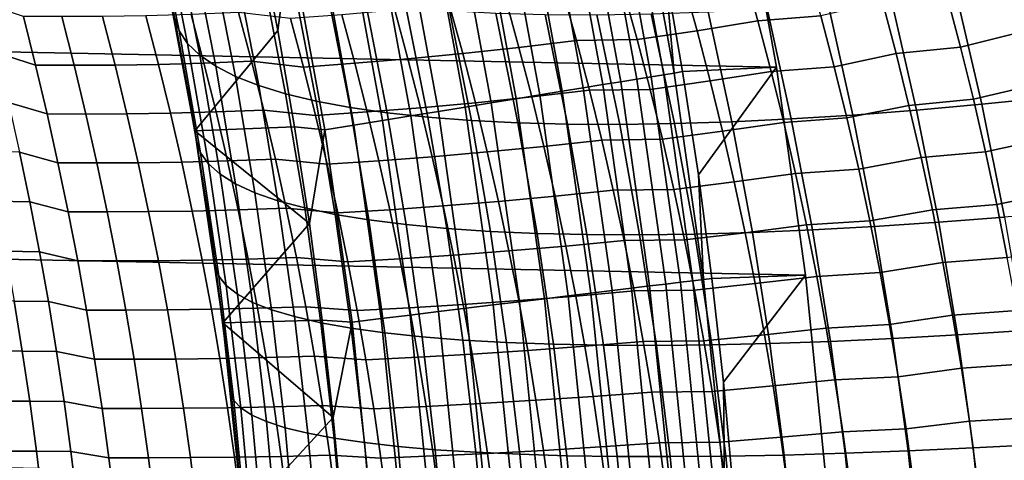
# Model space of a CAD drawing. Header units: metres. Extents: x -32 to 117, y -314 to 32.
# Tile 200 of 256: x 27.43 to 33.49, y 2.73 to 5.44. Entities that reach past the tile are written whole.
import ezdxf

# ---------------------------------------------------------------- set-up
doc = ezdxf.new("R2010")
doc.units = ezdxf.units.M
doc.layers.add('solid_24_501_064_XXX', color=7, linetype='CONTINUOUS')

msp = doc.modelspace()

# ---------------------------------------------------------------- linework, layer by layer
at = {"layer": 'solid_24_501_064_XXX'}
for points in [[(-31.579252, 7.6812, -303.5), (31.859657, 6.419635, -303.5), (32.089672, 5.148039, -303.5), (-31.859657, 6.419635, -303.5)], [(-31.859657, 6.419635, -303.5), (32.089672, 5.148039, -303.5), (32.269005, 3.867984, -303.5), (-32.089672, 5.148039, -303.5)], [(31.45952, 5.11267, -301.181946), (31.22814, 6.37527, -301.181946), (31.163715, 6.362118, -301.012299), (31.394619, 5.102122, -301.012299)], [(31.22814, 6.37527, -301.181946), (31.45952, 5.11267, -301.181946), (31.401772, 5.754581, -301.352966), (31.279524, 6.385754, -301.352966)], [(31.401772, 5.754581, -301.352966), (31.511286, 5.121075, -301.352966), (32.089672, 5.148039, -303.5), (31.859657, 6.419635, -303.5)], [(31.229202, 5.075239, -300.689575), (30.999516, 6.328597, -300.689575), (30.900608, 6.308404, -300.538208), (31.129562, 5.059046, -300.538208)], [(31.317711, 5.089623, -300.8479), (31.087374, 6.346533, -300.8479), (30.999516, 6.328597, -300.689575), (31.229202, 5.075239, -300.689575)], [(31.394619, 5.102122, -301.012299), (31.163715, 6.362118, -301.012299), (31.087374, 6.346533, -300.8479), (31.317711, 5.089623, -300.8479)], [(30.899057, 5.021585, -300.25943), (30.671801, 6.261693, -300.25943), (30.54311, 6.23542, -300.133514), (30.769415, 5.000516, -300.133514)], [(31.01932, 5.04113, -300.394562), (30.791178, 6.286064, -300.394562), (30.671801, 6.261693, -300.25943), (30.899057, 5.021585, -300.25943)], [(31.129562, 5.059046, -300.538208), (30.900608, 6.308404, -300.538208), (30.791178, 6.286064, -300.394562), (31.01932, 5.04113, -300.394562)], [(28.257767, 6.116004, 16.739315), (28.408621, 5.372685, 16.538389), (28.380598, 5.454503, 16.090963), (28.225403, 6.20779, 16.297329)], [(30.631075, 4.978034, -300.017517), (30.405787, 6.207386, -300.017517), (30.260561, 6.177738, -299.911987), (30.484772, 4.954257, -299.911987)], [(30.769415, 5.000516, -300.133514), (30.54311, 6.23542, -300.133514), (30.405787, 6.207386, -300.017517), (30.631075, 4.978034, -300.017517)], [(30.331282, 4.929313, -299.817505), (30.1082, 6.146633, -299.817505), (29.949511, 6.114236, -299.734619), (30.171417, 4.903333, -299.734619)], [(30.484772, 4.954257, -299.911987), (30.260561, 6.177738, -299.911987), (30.1082, 6.146633, -299.817505), (30.331282, 4.929313, -299.817505)], [(28.313349, 6.029001, 17.179077), (28.460348, 5.294862, 16.983599), (28.408621, 5.372685, 16.538389), (28.257767, 6.116004, 16.739315)], [(30.006023, 4.876453, -299.663696), (29.785334, 6.080719, -299.663696), (29.616539, 6.04626, -299.605194), (29.835979, 4.848819, -299.605194)], [(30.171417, 4.903333, -299.734619), (29.949511, 6.114236, -299.734619), (29.785334, 6.080719, -299.663696), (30.006023, 4.876453, -299.663696)], [(28.391861, 5.94759, 17.616407), (28.53548, 5.222031, 17.42631), (28.460348, 5.294862, 16.983599), (28.313349, 6.029001, 17.179077)], [(29.662184, 4.820574, -299.559326), (29.444021, 6.01104, -299.559326), (29.268694, 5.975246, -299.526428), (29.485556, 4.791869, -299.526428)], [(29.835979, 4.848819, -299.605194), (29.616539, 6.04626, -299.605194), (29.444021, 6.01104, -299.559326), (29.662184, 4.820574, -299.559326)], [(28.900509, 5.96597, -299.5), (28.284916, 5.930682, -299.5), (28.505819, 4.756879, -299.5), (29.016285, 5.374794, -299.5)], [(28.493084, 5.871996, 18.050098), (28.63381, 5.154396, 17.865286), (28.53548, 5.222031, 17.42631), (28.391861, 5.94759, 17.616407)], [(29.091484, 5.939069, -299.506622), (28.900509, 5.96597, -299.5), (29.016285, 5.374794, -299.5)], [(29.485556, 4.791869, -299.526428), (29.268694, 5.975246, -299.526428), (29.091484, 5.939069, -299.506622), (29.307034, 4.762856, -299.506622)], [(28.516499, 4.692475, 15.909907), (28.505819, 4.756879, -299.5), (28.284916, 5.930682, -299.5), (28.4821, 4.896939, 15.955735)], [(28.380598, 5.454503, 16.090963), (28.4821, 4.896939, 15.955735), (28.284916, 5.930682, -299.5)], [(29.307034, 4.762856, -299.506622), (29.091484, 5.939069, -299.506622), (29.016285, 5.374794, -299.5), (29.119898, 4.781669, -299.5)], [(28.616743, 5.802427, 18.478956), (28.755062, 5.092145, 18.299297), (28.63381, 5.154396, 17.865286), (28.493084, 5.871996, 18.050098)], [(28.762493, 5.739076, 18.901794), (28.898895, 5.035453, 18.727131), (28.755062, 5.092145, 18.299297), (28.616743, 5.802427, 18.478956)], [(31.887901, 5.745248, 79.751129), (31.9746, 5.434356, 79.81321), (32.36359, 5.465215, 79.701515), (32.276756, 5.77753, 79.638397)], [(28.929935, 5.682117, 19.317448), (29.064909, 4.984479, 19.147589), (28.898895, 5.035453, 18.727131), (28.762493, 5.739076, 18.901794)], [(31.45952, 5.11267, -301.181946), (31.511286, 5.121075, -301.352966), (31.401772, 5.754581, -301.352966)], [(31.600233, 5.373216, 79.949326), (31.9746, 5.434356, 79.81321), (31.887901, 5.745248, 79.751129), (31.514757, 5.681059, 79.889)], [(29.118605, 5.631707, 19.724771), (29.25264, 4.939365, 19.559494), (29.064909, 4.984479, 19.147589), (28.929935, 5.682117, 19.317448)], [(31.2314, 5.318504, 80.102371), (31.600233, 5.373216, 79.949326), (31.514757, 5.681059, 79.889), (31.147083, 5.623648, 80.043686)], [(33.223576, 5.272614, 79.584785), (33.60931, 5.368663, 79.518211), (33.523369, 5.694347, 79.452728), (33.139488, 5.592956, 79.521744)], [(33.601627, 5.656909, 23.98315), (33.767262, 4.962337, 23.845167), (33.354961, 4.920049, 23.657652), (33.193798, 5.609718, 23.794741)], [(29.327982, 5.587985, 20.122639), (29.461557, 4.900237, 19.961693), (29.25264, 4.939365, 19.559494), (29.118605, 5.631707, 19.724771)], [(29.557491, 5.551073, 20.509953), (29.691082, 4.867205, 20.353064), (29.461557, 4.900237, 19.961693), (29.327982, 5.587985, 20.122639)], [(30.502663, 5.269736, 80.450546), (30.857635, 5.31239, 80.26429), (30.773102, 5.617492, 80.206223), (30.419197, 5.572805, 80.393929)], [(30.773102, 5.617492, 80.206223), (30.857635, 5.31239, 80.26429), (31.2314, 5.318504, 80.102371), (31.147083, 5.623648, 80.043686)], [(32.743088, 5.551657, 79.597641), (32.826992, 5.23339, 79.659546), (33.223576, 5.272614, 79.584785), (33.139488, 5.592956, 79.521744)], [(33.193798, 5.609718, 23.794741), (33.354961, 4.920049, 23.657652), (32.95237, 4.883801, 23.448963), (32.795437, 5.569275, 23.585646)], [(27.209227, 5.540619, 83.38929), (27.28525, 5.236108, 83.43792), (27.524282, 5.161447, 83.112724), (27.4492, 5.46149, 83.064819)], [(29.806496, 5.52107, 20.885645), (29.940571, 4.840362, 20.732508), (29.691082, 4.867205, 20.353064), (29.557491, 5.551073, 20.509953)], [(29.818563, 5.19988, 80.87104), (30.156034, 5.232275, 80.652931), (30.073614, 5.533595, 80.597672), (29.737171, 5.499724, 80.817039)], [(30.156034, 5.232275, 80.652931), (30.502663, 5.269736, 80.450546), (30.419197, 5.572805, 80.393929), (30.073614, 5.533595, 80.597672)], [(32.407639, 5.535694, 23.356445), (32.560619, 4.853694, 23.219688), (32.180801, 4.829813, 22.970467), (32.031471, 5.509065, 23.107771)], [(32.445831, 5.151472, 79.761261), (32.826992, 5.23339, 79.659546), (32.743088, 5.551657, 79.597641), (32.36359, 5.465215, 79.701515)], [(32.795437, 5.569275, 23.585646), (32.95237, 4.883801, 23.448963), (32.560619, 4.853694, 23.219688), (32.407639, 5.535694, 23.356445)], [(27.524282, 5.161447, 83.112724), (27.76169, 5.160384, 82.7873), (27.68556, 5.460119, 82.738731), (27.4492, 5.46149, 83.064819)], [(27.76169, 5.160384, 82.7873), (28.014189, 5.161551, 82.473351), (27.937059, 5.461086, 82.42408), (27.68556, 5.460119, 82.738731)], [(28.014189, 5.161551, 82.473351), (28.281147, 5.165386, 82.171509), (28.203056, 5.464854, 82.121483), (27.937059, 5.461086, 82.42408)], [(28.281147, 5.165386, 82.171509), (28.56171, 5.17304, 81.882271), (28.482668, 5.472641, 81.831406), (28.203056, 5.464854, 82.121483)], [(28.56171, 5.17304, 81.882271), (28.855219, 5.184718, 81.606232), (28.775232, 5.484667, 81.554466), (28.482668, 5.472641, 81.831406)], [(28.775232, 5.484667, 81.554466), (28.855219, 5.184718, 81.606232), (29.174255, 5.149669, 81.352623), (29.094879, 5.447351, 81.300896)], [(29.174255, 5.149669, 81.352623), (29.491045, 5.172404, 81.104431), (29.410666, 5.47104, 81.051613), (29.094879, 5.447351, 81.300896)], [(29.491045, 5.172404, 81.104431), (29.818563, 5.19988, 80.87104), (29.737171, 5.499724, 80.817039), (29.410666, 5.47104, 81.051613)], [(30.07431, 5.498062, 21.24868), (30.209322, 4.819781, 21.098967), (29.940571, 4.840362, 20.732508), (29.806496, 5.52107, 20.885645)], [(30.360197, 5.482111, 21.598057), (30.49659, 4.805522, 21.451412), (30.209322, 4.819781, 21.098967), (30.07431, 5.498062, 21.24868)], [(30.663366, 5.473261, 21.932808), (30.801565, 4.797624, 21.78886), (30.49659, 4.805522, 21.451412), (30.360197, 5.482111, 21.598057)], [(30.982981, 5.471537, 22.252014), (31.123396, 4.796108, 22.110365), (30.801565, 4.797624, 21.78886), (30.663366, 5.473261, 21.932808)], [(31.318161, 5.476942, 22.554792), (31.461184, 4.80098, 22.415028), (31.123396, 4.796108, 22.110365), (30.982981, 5.471537, 22.252014)], [(31.667978, 5.489463, 22.840307), (31.81398, 4.812226, 22.701996), (31.461184, 4.80098, 22.415028), (31.318161, 5.476942, 22.554792)], [(32.031471, 5.509065, 23.107771), (32.180801, 4.829813, 22.970467), (31.81398, 4.812226, 22.701996), (31.667978, 5.489463, 22.840307)], [(31.9746, 5.434356, 79.81321), (32.056709, 5.122094, 79.871964), (32.445831, 5.151472, 79.761261), (32.36359, 5.465215, 79.701515)], [(28.380598, 5.454503, 16.090963), (28.516499, 4.692475, 15.909907), (28.4821, 4.896939, 15.955735)], [(28.408621, 5.372685, 16.538389), (28.540655, 4.621144, 16.362616), (28.516499, 4.692475, 15.909907), (28.380598, 5.454503, 16.090963)], [(31.681175, 5.064086, 80.006393), (32.056709, 5.122094, 79.871964), (31.9746, 5.434356, 79.81321), (31.600233, 5.373216, 79.949326)], [(28.460348, 5.294862, 16.983599), (28.588902, 4.553137, 16.812675), (28.540655, 4.621144, 16.362616), (28.408621, 5.372685, 16.538389)], [(29.119898, 4.781669, -299.5), (29.016285, 5.374794, -299.5), (28.505819, 4.756879, -299.5)], [(31.311232, 5.012152, 80.157875), (31.681175, 5.064086, 80.006393), (31.600233, 5.373216, 79.949326), (31.2314, 5.318504, 80.102371)], [(33.302933, 4.950762, 79.644249), (33.690426, 5.041363, 79.579994), (33.60931, 5.368663, 79.518211), (33.223576, 5.272614, 79.584785)], [(28.53548, 5.222031, 17.42631), (28.660978, 4.489484, 17.260178), (28.588902, 4.553137, 16.812675), (28.460348, 5.294862, 16.983599)], [(30.581676, 4.965576, 80.504082), (30.93767, 5.006126, 80.319199), (30.857635, 5.31239, 80.26429), (30.502663, 5.269736, 80.450546)], [(30.857635, 5.31239, 80.26429), (30.93767, 5.006126, 80.319199), (31.311232, 5.012152, 80.157875), (31.2314, 5.318504, 80.102371)], [(27.28525, 5.236108, 83.43792), (27.35714, 4.931016, 83.483772), (27.595284, 4.860814, 83.157906), (27.524282, 5.161447, 83.112724)], [(28.63381, 5.154396, 17.865286), (28.756685, 4.430366, 17.703856), (28.660978, 4.489484, 17.260178), (28.53548, 5.222031, 17.42631)], [(29.895596, 4.899078, 80.922066), (30.234049, 4.929934, 80.70517), (30.156034, 5.232275, 80.652931), (29.818563, 5.19988, 80.87104)], [(30.234049, 4.929934, 80.70517), (30.581676, 4.965576, 80.504082), (30.502663, 5.269736, 80.450546), (30.156034, 5.232275, 80.652931)], [(32.523426, 4.836374, 79.817596), (32.906162, 4.913673, 79.717941), (32.826992, 5.23339, 79.659546), (32.445831, 5.151472, 79.761261)], [(32.826992, 5.23339, 79.659546), (32.906162, 4.913673, 79.717941), (33.302933, 4.950762, 79.644249), (33.223576, 5.272614, 79.584785)], [(27.595284, 4.860814, 83.157906), (27.833689, 4.860023, 82.833115), (27.76169, 5.160384, 82.7873), (27.524282, 5.161447, 83.112724)], [(27.833689, 4.860023, 82.833115), (28.087141, 4.861351, 82.519836), (28.014189, 5.161551, 82.473351), (27.76169, 5.160384, 82.7873)], [(28.087141, 4.861351, 82.519836), (28.355017, 4.865208, 82.218727), (28.281147, 5.165386, 82.171509), (28.014189, 5.161551, 82.473351)], [(28.355017, 4.865208, 82.218727), (28.636488, 4.87268, 81.930283), (28.56171, 5.17304, 81.882271), (28.281147, 5.165386, 82.171509)], [(28.636488, 4.87268, 81.930283), (28.930901, 4.88396, 81.655113), (28.855219, 5.184718, 81.606232), (28.56171, 5.17304, 81.882271)], [(28.855219, 5.184718, 81.606232), (28.930901, 4.88396, 81.655113), (29.249361, 4.851149, 81.401466), (29.174255, 5.149669, 81.352623)], [(29.249361, 4.851149, 81.401466), (29.567108, 4.872873, 81.154327), (29.491045, 5.172404, 81.104431), (29.174255, 5.149669, 81.352623)], [(29.567108, 4.872873, 81.154327), (29.895596, 4.899078, 80.922066), (29.818563, 5.19988, 80.87104), (29.491045, 5.172404, 81.104431)], [(-32.089672, 5.148039, -303.5), (32.269005, 3.867984, -303.5), (32.397263, 2.582068, -303.5), (-32.269005, 3.867984, -303.5)], [(28.755062, 5.092145, 18.299297), (28.875748, 4.375948, 18.142454), (28.756685, 4.430366, 17.703856), (28.63381, 5.154396, 17.865286)], [(31.5746, 3.83385, -301.012299), (31.394619, 5.102122, -301.012299), (31.317711, 5.089623, -300.8479), (31.49725, 3.824459, -300.8479)], [(31.639874, 3.841776, -301.181946), (31.45952, 5.11267, -301.181946), (31.394619, 5.102122, -301.012299), (31.5746, 3.83385, -301.012299)], [(31.45952, 5.11267, -301.181946), (31.639874, 3.841776, -301.181946), (31.608019, 4.485492, -301.352966), (31.511286, 5.121075, -301.352966)], [(31.511286, 5.121075, -301.352966), (31.608019, 4.485492, -301.352966), (32.089672, 5.148039, -303.5)], [(31.608019, 4.485492, -301.352966), (31.691935, 3.84809, -301.352966), (32.269005, 3.867984, -303.5), (32.089672, 5.148039, -303.5)], [(31.757526, 4.753736, 80.060196), (32.134174, 4.808533, 79.927353), (32.056709, 5.122094, 79.871964), (31.681175, 5.064086, 80.006393)], [(32.056709, 5.122094, 79.871964), (32.134174, 4.808533, 79.927353), (32.523426, 4.836374, 79.817596), (32.445831, 5.151472, 79.761261)], [(28.898895, 5.035453, 18.727131), (29.01783, 4.326387, 18.574728), (28.875748, 4.375948, 18.142454), (28.755062, 5.092145, 18.299297)], [(31.197149, 3.78802, -300.394562), (31.01932, 5.04113, -300.394562), (30.899057, 5.021585, -300.25943), (31.076197, 3.773334, -300.25943)], [(31.308023, 3.801482, -300.538208), (31.129562, 5.059046, -300.538208), (31.01932, 5.04113, -300.394562), (31.197149, 3.78802, -300.394562)], [(31.408234, 3.81365, -300.689575), (31.229202, 5.075239, -300.689575), (31.129562, 5.059046, -300.538208), (31.308023, 3.801482, -300.538208)], [(31.49725, 3.824459, -300.8479), (31.317711, 5.089623, -300.8479), (31.229202, 5.075239, -300.689575), (31.408234, 3.81365, -300.689575)], [(31.38653, 4.704654, 80.210175), (31.757526, 4.753736, 80.060196), (31.681175, 5.064086, 80.006393), (31.311232, 5.012152, 80.157875)], [(33.377487, 4.627478, 79.700111), (33.766647, 4.71253, 79.638046), (33.690426, 5.041363, 79.579994), (33.302933, 4.950762, 79.644249)], [(29.064909, 4.984479, 19.147589), (29.182529, 4.281822, 18.999456), (29.01783, 4.326387, 18.574728), (28.898895, 5.035453, 18.727131)], [(29.25264, 4.939365, 19.559494), (29.369381, 4.24238, 19.415432), (29.182529, 4.281822, 18.999456), (29.064909, 4.984479, 19.147589)], [(30.806679, 3.740608, -300.017517), (30.631075, 4.978034, -300.017517), (30.484772, 4.954257, -299.911987), (30.659536, 3.722742, -299.911987)], [(30.656187, 4.660385, 80.554497), (31.013153, 4.698762, 80.370934), (30.93767, 5.006126, 80.319199), (30.581676, 4.965576, 80.504082)], [(30.94581, 3.757502, -300.133514), (30.769415, 5.000516, -300.133514), (30.631075, 4.978034, -300.017517), (30.806679, 3.740608, -300.017517)], [(31.076197, 3.773334, -300.25943), (30.899057, 5.021585, -300.25943), (30.769415, 5.000516, -300.133514), (30.94581, 3.757502, -300.133514)], [(30.93767, 5.006126, 80.319199), (31.013153, 4.698762, 80.370934), (31.38653, 4.704654, 80.210175), (31.311232, 5.012152, 80.157875)], [(27.35714, 4.931016, 83.483772), (27.42486, 4.625382, 83.526848), (27.66217, 4.559629, 83.200363), (27.595284, 4.860814, 83.157906)], [(29.461557, 4.900237, 19.961693), (29.577852, 4.208171, 19.82148), (29.369381, 4.24238, 19.415432), (29.25264, 4.939365, 19.559494)], [(29.968222, 4.597372, 80.970108), (30.307608, 4.626626, 80.754364), (30.234049, 4.929934, 80.70517), (29.895596, 4.899078, 80.922066)], [(30.505167, 3.703998, -299.817505), (30.331282, 4.929313, -299.817505), (30.171417, 4.903333, -299.734619), (30.344385, 3.684475, -299.734619)], [(30.307608, 4.626626, 80.754364), (30.656187, 4.660385, 80.554497), (30.581676, 4.965576, 80.504082), (30.234049, 4.929934, 80.70517)], [(30.659536, 3.722742, -299.911987), (30.484772, 4.954257, -299.911987), (30.331282, 4.929313, -299.817505), (30.505167, 3.703998, -299.817505)], [(32.906162, 4.913673, 79.717941), (32.980545, 4.592581, 79.772781), (33.377487, 4.627478, 79.700111), (33.302933, 4.950762, 79.644249)], [(33.354961, 4.920049, 23.657652), (33.495537, 4.225752, 23.538347), (33.089195, 4.194021, 23.330063), (32.95237, 4.883801, 23.448963)], [(33.767262, 4.962337, 23.845167), (33.911812, 4.262765, 23.725023), (33.495537, 4.225752, 23.538347), (33.354961, 4.920049, 23.657652)], [(27.66217, 4.559629, 83.200363), (27.901522, 4.559075, 82.876167), (27.833689, 4.860023, 82.833115), (27.595284, 4.860814, 83.157906)], [(27.901522, 4.559075, 82.876167), (28.15588, 4.560524, 82.563545), (28.087141, 4.861351, 82.519836), (27.833689, 4.860023, 82.833115)], [(28.15588, 4.560524, 82.563545), (28.424627, 4.564361, 82.263123), (28.355017, 4.865208, 82.218727), (28.087141, 4.861351, 82.519836)], [(28.424627, 4.564361, 82.263123), (28.706963, 4.571606, 81.975441), (28.636488, 4.87268, 81.930283), (28.355017, 4.865208, 82.218727)], [(28.706963, 4.571606, 81.975441), (29.002234, 4.582439, 81.701103), (28.930901, 4.88396, 81.655113), (28.636488, 4.87268, 81.930283)], [(28.930901, 4.88396, 81.655113), (29.002234, 4.582439, 81.701103), (29.320156, 4.551838, 81.447433), (29.249361, 4.851149, 81.401466)], [(29.320156, 4.551838, 81.447433), (29.638815, 4.572495, 81.201294), (29.567108, 4.872873, 81.154327), (29.249361, 4.851149, 81.401466)], [(29.691082, 4.867205, 20.353064), (29.807354, 4.179293, 20.216448), (29.577852, 4.208171, 19.82148), (29.461557, 4.900237, 19.961693)], [(29.638815, 4.572495, 81.201294), (29.968222, 4.597372, 80.970108), (29.895596, 4.899078, 80.922066), (29.567108, 4.872873, 81.154327)], [(29.940571, 4.840362, 20.732508), (30.057238, 4.155828, 20.599218), (29.807354, 4.179293, 20.216448), (29.691082, 4.867205, 20.353064)], [(30.178043, 3.664278, -299.663696), (30.006023, 4.876453, -299.663696), (29.835979, 4.848819, -299.605194), (30.007025, 3.643512, -299.605194)], [(30.344385, 3.684475, -299.734619), (30.171417, 4.903333, -299.734619), (30.006023, 4.876453, -299.663696), (30.178043, 3.664278, -299.663696)], [(32.596313, 4.519992, 79.870491), (32.980545, 4.592581, 79.772781), (32.906162, 4.913673, 79.717941), (32.523426, 4.836374, 79.817596)], [(32.95237, 4.883801, 23.448963), (33.089195, 4.194021, 23.330063), (32.693935, 4.167661, 23.100761), (32.560619, 4.853694, 23.219688)], [(29.832232, 3.622289, -299.559326), (29.662184, 4.820574, -299.559326), (29.485556, 4.791869, -299.526428), (29.654593, 3.600719, -299.526428)], [(30.007025, 3.643512, -299.605194), (29.835979, 4.848819, -299.605194), (29.662184, 4.820574, -299.559326), (29.832232, 3.622289, -299.559326)], [(30.209322, 4.819781, 21.098967), (30.326792, 4.137843, 20.968706), (30.057238, 4.155828, 20.599218), (29.940571, 4.840362, 20.732508)], [(30.49659, 4.805522, 21.451412), (30.615257, 4.125388, 21.323866), (30.326792, 4.137843, 20.968706), (30.209322, 4.819781, 21.098967)], [(30.801565, 4.797624, 21.78886), (30.921814, 4.118498, 21.663691), (30.615257, 4.125388, 21.323866), (30.49659, 4.805522, 21.451412)], [(31.123396, 4.796108, 22.110365), (31.245594, 4.117193, 21.987215), (30.921814, 4.118498, 21.663691), (30.801565, 4.797624, 21.78886)], [(31.461184, 4.80098, 22.415028), (31.585682, 4.121477, 22.293528), (31.245594, 4.117193, 21.987215), (31.123396, 4.796108, 22.110365)], [(31.81398, 4.812226, 22.701996), (31.941113, 4.131338, 22.581758), (31.585682, 4.121477, 22.293528), (31.461184, 4.80098, 22.415028)], [(31.829235, 4.442232, 80.11068), (32.206932, 4.493742, 79.979355), (32.134174, 4.808533, 79.927353), (31.757526, 4.753736, 80.060196)], [(32.180801, 4.829813, 22.970467), (32.310879, 4.146747, 22.851089), (31.941113, 4.131338, 22.581758), (31.81398, 4.812226, 22.701996)], [(32.134174, 4.808533, 79.927353), (32.206932, 4.493742, 79.979355), (32.596313, 4.519992, 79.870491), (32.523426, 4.836374, 79.817596)], [(32.560619, 4.853694, 23.219688), (32.693935, 4.167661, 23.100761), (32.310879, 4.146747, 22.851089), (32.180801, 4.829813, 22.970467)], [(29.211399, 4.186417, -299.5), (29.119898, 4.781669, -299.5), (28.505819, 4.756879, -299.5)], [(28.690014, 3.477513, 15.679338), (28.67807, 3.57467, -299.5), (28.505819, 4.756879, -299.5), (28.632559, 3.922571, 15.755717)], [(29.211399, 4.186417, -299.5), (28.505819, 4.756879, -299.5), (28.67807, 3.57467, -299.5)], [(28.595322, 4.185402, 15.80515), (28.632559, 3.922571, 15.755717), (28.505819, 4.756879, -299.5)], [(28.516499, 4.692475, 15.909907), (28.595322, 4.185402, 15.80515), (28.505819, 4.756879, -299.5)], [(29.307034, 4.762856, -299.506622), (29.119898, 4.781669, -299.5), (29.211399, 4.186417, -299.5)], [(29.475046, 3.578918, -299.506622), (29.307034, 4.762856, -299.506622), (29.211399, 4.186417, -299.5), (29.290697, 3.590014, -299.5)], [(29.654593, 3.600719, -299.526428), (29.485556, 4.791869, -299.526428), (29.307034, 4.762856, -299.506622), (29.475046, 3.578918, -299.506622)], [(31.457239, 4.396074, 80.259254), (31.829235, 4.442232, 80.11068), (31.757526, 4.753736, 80.060196), (31.38653, 4.704654, 80.210175)], [(28.516499, 4.692475, 15.909907), (28.632559, 3.922571, 15.755717), (28.595322, 4.185402, 15.80515)], [(28.540655, 4.621144, 16.362616), (28.653324, 3.862357, 16.212631), (28.632559, 3.922571, 15.755717), (28.516499, 4.692475, 15.909907)], [(30.726149, 4.354219, 80.601791), (31.084032, 4.390358, 80.419464), (31.013153, 4.698762, 80.370934), (30.656187, 4.660385, 80.554497)], [(31.013153, 4.698762, 80.370934), (31.084032, 4.390358, 80.419464), (31.457239, 4.396074, 80.259254), (31.38653, 4.704654, 80.210175)], [(33.447193, 4.30284, 79.752319), (33.837917, 4.382247, 79.692307), (33.766647, 4.71253, 79.638046), (33.377487, 4.627478, 79.700111)], [(27.279831, 4.322938, 83.91198), (27.488379, 4.319242, 83.567162), (27.42486, 4.625382, 83.526848), (27.217302, 4.62949, 83.872169)], [(27.42486, 4.625382, 83.526848), (27.488379, 4.319242, 83.567162), (27.724909, 4.257929, 83.240097), (27.66217, 4.559629, 83.200363)], [(28.588902, 4.553137, 16.812675), (28.698521, 3.80474, 16.666891), (28.653324, 3.862357, 16.212631), (28.540655, 4.621144, 16.362616)], [(30.036396, 4.294813, 81.015137), (30.376667, 4.322406, 80.800484), (30.307608, 4.626626, 80.754364), (29.968222, 4.597372, 80.970108)], [(30.376667, 4.322406, 80.800484), (30.726149, 4.354219, 80.601791), (30.656187, 4.660385, 80.554497), (30.307608, 4.626626, 80.754364)], [(32.980545, 4.592581, 79.772781), (33.050079, 4.27019, 79.82402), (33.447193, 4.30284, 79.752319), (33.377487, 4.627478, 79.700111)], [(27.724909, 4.257929, 83.240097), (27.965153, 4.257577, 82.916473), (27.901522, 4.559075, 82.876167), (27.66217, 4.559629, 83.200363)], [(27.965153, 4.257577, 82.916473), (28.220367, 4.25911, 82.604454), (28.15588, 4.560524, 82.563545), (27.901522, 4.559075, 82.876167)], [(28.220367, 4.25911, 82.604454), (28.489939, 4.262888, 82.304695), (28.424627, 4.564361, 82.263123), (28.15588, 4.560524, 82.563545)], [(28.489939, 4.262888, 82.304695), (28.773092, 4.269863, 82.017731), (28.706963, 4.571606, 81.975441), (28.424627, 4.564361, 82.263123)], [(28.660978, 4.489484, 17.260178), (28.767918, 3.750806, 17.118544), (28.698521, 3.80474, 16.666891), (28.588902, 4.553137, 16.812675)], [(28.773092, 4.269863, 82.017731), (29.069176, 4.280203, 81.744179), (29.002234, 4.582439, 81.701103), (28.706963, 4.571606, 81.975441)], [(29.002234, 4.582439, 81.701103), (29.069176, 4.280203, 81.744179), (29.386597, 4.251783, 81.490501), (29.320156, 4.551838, 81.447433)], [(29.386597, 4.251783, 81.490501), (29.706118, 4.271321, 81.245308), (29.638815, 4.572495, 81.201294), (29.320156, 4.551838, 81.447433)], [(29.706118, 4.271321, 81.245308), (30.036396, 4.294813, 81.015137), (29.968222, 4.597372, 80.970108), (29.638815, 4.572495, 81.201294)], [(32.664444, 4.202398, 79.919907), (33.050079, 4.27019, 79.82402), (32.980545, 4.592581, 79.772781), (32.596313, 4.519992, 79.870491)], [(31.896248, 4.129638, 80.157837), (32.274937, 4.177791, 80.027924), (32.206932, 4.493742, 79.979355), (31.829235, 4.442232, 80.11068)], [(32.206932, 4.493742, 79.979355), (32.274937, 4.177791, 80.027924), (32.664444, 4.202398, 79.919907), (32.596313, 4.519992, 79.870491)], [(28.756685, 4.430366, 17.703856), (28.861317, 3.700709, 17.566296), (28.767918, 3.750806, 17.118544), (28.660978, 4.489484, 17.260178)], [(28.875748, 4.375948, 18.142454), (28.978451, 3.654593, 18.008865), (28.861317, 3.700709, 17.566296), (28.756685, 4.430366, 17.703856)], [(31.523312, 4.086471, 80.305077), (31.896248, 4.129638, 80.157837), (31.829235, 4.442232, 80.11068), (31.457239, 4.396074, 80.259254)], [(31.639874, 3.841776, -301.181946), (31.691935, 3.84809, -301.352966), (31.608019, 4.485492, -301.352966)], [(29.01783, 4.326387, 18.574728), (29.118984, 3.612588, 18.444986), (28.978451, 3.654593, 18.008865), (28.875748, 4.375948, 18.142454)], [(30.79151, 4.047136, 80.645927), (31.150261, 4.080974, 80.464775), (31.084032, 4.390358, 80.419464), (30.726149, 4.354219, 80.601791)], [(31.084032, 4.390358, 80.419464), (31.150261, 4.080974, 80.464775), (31.523312, 4.086471, 80.305077), (31.457239, 4.396074, 80.259254)], [(33.511978, 3.976928, 79.800827), (33.904171, 4.050599, 79.742744), (33.837917, 4.382247, 79.692307), (33.447193, 4.30284, 79.752319)], [(27.338184, 4.015942, 83.949043), (27.547661, 4.012631, 83.604698), (27.488379, 4.319242, 83.567162), (27.279831, 4.322938, 83.91198)], [(27.488379, 4.319242, 83.567162), (27.547661, 4.012631, 83.604698), (27.783464, 3.955749, 83.277107), (27.724909, 4.257929, 83.240097)], [(29.182529, 4.281822, 18.999456), (29.282515, 3.574817, 18.873407), (29.118984, 3.612588, 18.444986), (29.01783, 4.326387, 18.574728)], [(30.100075, 3.991452, 81.057152), (30.441179, 4.017328, 80.843521), (30.376667, 4.322406, 80.800484), (30.036396, 4.294813, 81.015137)], [(30.441179, 4.017328, 80.843521), (30.79151, 4.047136, 80.645927), (30.726149, 4.354219, 80.601791), (30.376667, 4.322406, 80.800484)], [(27.783464, 3.955749, 83.277107), (28.024549, 3.955567, 82.954018), (27.965153, 4.257577, 82.916473), (27.724909, 4.257929, 83.240097)], [(28.024549, 3.955567, 82.954018), (28.280569, 3.957149, 82.642578), (28.220367, 4.25911, 82.604454), (27.965153, 4.257577, 82.916473)], [(28.280569, 3.957149, 82.642578), (28.550917, 3.960829, 82.343437), (28.489939, 4.262888, 82.304695), (28.220367, 4.25911, 82.604454)], [(28.550917, 3.960829, 82.343437), (28.834839, 3.967492, 82.057159), (28.773092, 4.269863, 82.017731), (28.489939, 4.262888, 82.304695)], [(28.834839, 3.967492, 82.057159), (29.131687, 3.977294, 81.78434), (29.069176, 4.280203, 81.744179), (28.773092, 4.269863, 82.017731)], [(29.069176, 4.280203, 81.744179), (29.131687, 3.977294, 81.78434), (29.448643, 3.95103, 81.53067), (29.386597, 4.251783, 81.490501)], [(29.369381, 4.24238, 19.415432), (29.468575, 3.541386, 19.292906), (29.282515, 3.574817, 18.873407), (29.182529, 4.281822, 18.999456)], [(29.448643, 3.95103, 81.53067), (29.768974, 3.969398, 81.286362), (29.706118, 4.271321, 81.245308), (29.386597, 4.251783, 81.490501)], [(29.768974, 3.969398, 81.286362), (30.100075, 3.991452, 81.057152), (30.036396, 4.294813, 81.015137), (29.706118, 4.271321, 81.245308)], [(32.727757, 3.883662, 79.965813), (33.114708, 3.946575, 79.871635), (33.050079, 4.27019, 79.82402), (32.664444, 4.202398, 79.919907)], [(33.050079, 4.27019, 79.82402), (33.114708, 3.946575, 79.871635), (33.511978, 3.976928, 79.800827), (33.447193, 4.30284, 79.752319)], [(29.577852, 4.208171, 19.82148), (29.67663, 3.512391, 19.70228), (29.468575, 3.541386, 19.292906), (29.369381, 4.24238, 19.415432)], [(29.807354, 4.179293, 20.216448), (29.906086, 3.487916, 20.100355), (29.67663, 3.512391, 19.70228), (29.577852, 4.208171, 19.82148)], [(32.274937, 4.177791, 80.027924), (32.338131, 3.860747, 80.073044), (32.727757, 3.883662, 79.965813), (32.664444, 4.202398, 79.919907)], [(33.089195, 4.194021, 23.330063), (33.205578, 3.500553, 23.229115), (32.807285, 3.478184, 22.999817), (32.693935, 4.167661, 23.100761)], [(33.495537, 4.225752, 23.538347), (33.615166, 3.527475, 23.437017), (33.205578, 3.500553, 23.229115), (33.089195, 4.194021, 23.330063)], [(29.290697, 3.590014, -299.5), (29.211399, 4.186417, -299.5), (28.67807, 3.57467, -299.5)], [(30.057238, 4.155828, 20.599218), (30.156288, 3.468031, 20.485996), (29.906086, 3.487916, 20.100355), (29.807354, 4.179293, 20.216448)], [(30.326792, 4.137843, 20.968706), (30.426516, 3.452792, 20.858095), (30.156288, 3.468031, 20.485996), (30.057238, 4.155828, 20.599218)], [(30.615257, 4.125388, 21.323866), (30.716, 3.442243, 21.21559), (30.426516, 3.452792, 20.858095), (30.326792, 4.137843, 20.968706)], [(31.584698, 3.775908, 80.347618), (31.958515, 3.816019, 80.201614), (31.896248, 4.129638, 80.157837), (31.523312, 4.086471, 80.305077)], [(31.941113, 4.131338, 22.581758), (32.049126, 3.447349, 22.479733), (31.691425, 3.438971, 22.190434), (31.585682, 4.121477, 22.293528)], [(31.958515, 3.816019, 80.201614), (32.338131, 3.860747, 80.073044), (32.274937, 4.177791, 80.027924), (31.896248, 4.129638, 80.157837)], [(32.310879, 4.146747, 22.851089), (32.421432, 3.460432, 22.749786), (32.049126, 3.447349, 22.479733), (31.941113, 4.131338, 22.581758)], [(32.693935, 4.167661, 23.100761), (32.807285, 3.478184, 22.999817), (32.421432, 3.460432, 22.749786), (32.310879, 4.146747, 22.851089)], [(30.921814, 4.118498, 21.663691), (31.023907, 3.436414, 21.557455), (30.716, 3.442243, 21.21559), (30.615257, 4.125388, 21.323866)], [(30.852224, 3.739191, 80.68689), (31.211788, 3.77067, 80.506828), (31.150261, 4.080974, 80.464775), (30.79151, 4.047136, 80.645927)], [(31.245594, 4.117193, 21.987215), (31.34936, 3.435322, 21.882713), (31.023907, 3.436414, 21.557455), (30.921814, 4.118498, 21.663691)], [(31.150261, 4.080974, 80.464775), (31.211788, 3.77067, 80.506828), (31.584698, 3.775908, 80.347618), (31.523312, 4.086471, 80.305077)], [(31.585682, 4.121477, 22.293528), (31.691425, 3.438971, 22.190434), (31.34936, 3.435322, 21.882713), (31.245594, 4.117193, 21.987215)], [(27.392334, 3.708534, 83.983368), (27.60268, 3.705584, 83.639465), (27.547661, 4.012631, 83.604698), (27.338184, 4.015942, 83.949043)], [(27.547661, 4.012631, 83.604698), (27.60268, 3.705584, 83.639465), (27.837811, 3.653121, 83.311386), (27.783464, 3.955749, 83.277107)], [(30.159216, 3.687339, 81.096123), (30.501101, 3.711444, 80.883453), (30.441179, 4.017328, 80.843521), (30.100075, 3.991452, 81.057152)], [(30.501101, 3.711444, 80.883453), (30.852224, 3.739191, 80.68689), (30.79151, 4.047136, 80.645927), (30.441179, 4.017328, 80.843521)], [(27.837811, 3.653121, 83.311386), (28.079679, 3.653079, 82.9888), (28.024549, 3.955567, 82.954018), (27.783464, 3.955749, 83.277107)], [(28.079679, 3.653079, 82.9888), (28.336452, 3.654677, 82.677895), (28.280569, 3.957149, 82.642578), (28.024549, 3.955567, 82.954018)], [(28.336452, 3.654677, 82.677895), (28.607525, 3.658223, 82.379341), (28.550917, 3.960829, 82.343437), (28.280569, 3.957149, 82.642578)], [(28.607525, 3.658223, 82.379341), (28.892166, 3.664536, 82.093697), (28.834839, 3.967492, 82.057159), (28.550917, 3.960829, 82.343437)], [(28.892166, 3.664536, 82.093697), (29.189732, 3.673757, 81.821571), (29.131687, 3.977294, 81.78434), (28.834839, 3.967492, 82.057159)], [(29.131687, 3.977294, 81.78434), (29.189732, 3.673757, 81.821571), (29.506256, 3.649622, 81.567902), (29.448643, 3.95103, 81.53067)], [(29.506256, 3.649622, 81.567902), (29.827349, 3.666774, 81.324432), (29.768974, 3.969398, 81.286362), (29.448643, 3.95103, 81.53067)], [(29.827349, 3.666774, 81.324432), (30.159216, 3.687339, 81.096123), (30.100075, 3.991452, 81.057152), (29.768974, 3.969398, 81.286362)], [(32.786201, 3.563855, 80.008171), (33.174374, 3.621813, 79.915573), (33.114708, 3.946575, 79.871635), (32.727757, 3.883662, 79.965813)], [(33.114708, 3.946575, 79.871635), (33.174374, 3.621813, 79.915573), (33.571793, 3.649817, 79.845604), (33.511978, 3.976928, 79.800827)], [(28.632559, 3.922571, 15.755717), (28.72826, 3.145964, 15.628311), (28.690014, 3.477513, 15.679338)], [(28.653324, 3.862357, 16.212631), (28.746155, 3.097377, 16.088907), (28.72826, 3.145964, 15.628311), (28.632559, 3.922571, 15.755717)], [(32.338131, 3.860747, 80.073044), (32.396465, 3.542677, 80.114655), (32.786201, 3.563855, 80.008171), (32.727757, 3.883662, 79.965813)], [(-32.269005, 3.867984, -303.5), (32.397263, 2.582068, -303.5), (32.474281, 1.29249, -303.5), (-32.397263, 2.582068, -303.5)], [(28.698521, 3.80474, 16.666891), (28.788776, 3.05065, 16.546679), (28.746155, 3.097377, 16.088907), (28.653324, 3.862357, 16.212631)], [(31.6257, 2.553091, -300.8479), (31.49725, 3.824459, -300.8479), (31.408234, 3.81365, -300.689575), (31.536322, 2.545875, -300.689575)], [(31.703365, 2.55936, -301.012299), (31.5746, 3.83385, -301.012299), (31.49725, 3.824459, -300.8479), (31.6257, 2.553091, -300.8479)], [(31.768906, 2.564651, -301.181946), (31.639874, 3.841776, -301.181946), (31.5746, 3.83385, -301.012299), (31.703365, 2.55936, -301.012299)], [(31.639874, 3.841776, -301.181946), (31.768906, 2.564651, -301.181946), (31.762997, 3.209128, -301.352966), (31.691935, 3.84809, -301.352966)], [(31.691935, 3.84809, -301.352966), (31.762997, 3.209128, -301.352966), (32.269005, 3.867984, -303.5)], [(31.762997, 3.209128, -301.352966), (31.821178, 2.568865, -301.352966), (32.397263, 2.582068, -303.5), (32.269005, 3.867984, -303.5)], [(32.015984, 3.501439, 80.242004), (32.396465, 3.542677, 80.114655), (32.338131, 3.860747, 80.073044), (31.958515, 3.816019, 80.201614)], [(28.767918, 3.750806, 17.118544), (28.855907, 3.006906, 17.001799), (28.788776, 3.05065, 16.546679), (28.698521, 3.80474, 16.666891)], [(30.908251, 3.430439, 80.724648), (31.268566, 3.459502, 80.545601), (31.211788, 3.77067, 80.506828), (30.852224, 3.739191, 80.68689)], [(31.202932, 2.518961, -300.25943), (31.076197, 3.773334, -300.25943), (30.94581, 3.757502, -300.133514), (31.072012, 2.508392, -300.133514)], [(31.324375, 2.528765, -300.394562), (31.197149, 3.78802, -300.394562), (31.076197, 3.773334, -300.25943), (31.202932, 2.518961, -300.25943)], [(31.435703, 2.537752, -300.538208), (31.308023, 3.801482, -300.538208), (31.197149, 3.78802, -300.394562), (31.324375, 2.528765, -300.394562)], [(31.211788, 3.77067, 80.506828), (31.268566, 3.459502, 80.545601), (31.64135, 3.464445, 80.386848), (31.584698, 3.775908, 80.347618)], [(31.536322, 2.545875, -300.689575), (31.408234, 3.81365, -300.689575), (31.308023, 3.801482, -300.538208), (31.435703, 2.537752, -300.538208)], [(31.64135, 3.464445, 80.386848), (32.015984, 3.501439, 80.242004), (31.958515, 3.816019, 80.201614), (31.584698, 3.775908, 80.347618)], [(27.247984, 3.401274, 84.368286), (27.442259, 3.400744, 84.014938), (27.392334, 3.708534, 83.983368), (27.198982, 3.709203, 84.337151)], [(27.442259, 3.400744, 84.014938), (27.653408, 3.398129, 83.67144), (27.60268, 3.705584, 83.639465), (27.392334, 3.708534, 83.983368)], [(27.60268, 3.705584, 83.639465), (27.653408, 3.398129, 83.67144), (27.887918, 3.350077, 83.342918), (27.837811, 3.653121, 83.311386)], [(28.861317, 3.700709, 17.566296), (28.947355, 2.96627, 17.452953), (28.855907, 3.006906, 17.001799), (28.767918, 3.750806, 17.118544)], [(30.213779, 3.382522, 81.132027), (30.556389, 3.404807, 80.920258), (30.501101, 3.711444, 80.883453), (30.159216, 3.687339, 81.096123)], [(30.629572, 2.472675, -299.817505), (30.505167, 3.703998, -299.817505), (30.344385, 3.684475, -299.734619), (30.468136, 2.459642, -299.734619)], [(30.556389, 3.404807, 80.920258), (30.908251, 3.430439, 80.724648), (30.852224, 3.739191, 80.68689), (30.501101, 3.711444, 80.883453)], [(30.784573, 2.485188, -299.911987), (30.659536, 3.722742, -299.911987), (30.505167, 3.703998, -299.817505), (30.629572, 2.472675, -299.817505)], [(30.932312, 2.497114, -300.017517), (30.806679, 3.740608, -300.017517), (30.659536, 3.722742, -299.911987), (30.784573, 2.485188, -299.911987)], [(31.072012, 2.508392, -300.133514), (30.94581, 3.757502, -300.133514), (30.806679, 3.740608, -300.017517), (30.932312, 2.497114, -300.017517)], [(27.887918, 3.350077, 83.342918), (28.130514, 3.350146, 83.020798), (28.079679, 3.653079, 82.9888), (27.837811, 3.653121, 83.311386)], [(28.130514, 3.350146, 83.020798), (28.387985, 3.351729, 82.710403), (28.336452, 3.654677, 82.677895), (28.079679, 3.653079, 82.9888)], [(28.387985, 3.351729, 82.710403), (28.659731, 3.355107, 82.412384), (28.607525, 3.658223, 82.379341), (28.336452, 3.654677, 82.677895)], [(28.659731, 3.355107, 82.412384), (28.945042, 3.361032, 82.127335), (28.892166, 3.664536, 82.093697), (28.607525, 3.658223, 82.379341)], [(28.978451, 3.654593, 18.008865), (29.062853, 2.928861, 17.89884), (28.947355, 2.96627, 17.452953), (28.861317, 3.700709, 17.566296)], [(28.945042, 3.361032, 82.127335), (29.243269, 3.369634, 81.855858), (29.189732, 3.673757, 81.821571), (28.892166, 3.664536, 82.093697)], [(29.118984, 3.612588, 18.444986), (29.202068, 2.894786, 18.338173), (29.062853, 2.928861, 17.89884), (28.978451, 3.654593, 18.008865)], [(29.189732, 3.673757, 81.821571), (29.243269, 3.369634, 81.855858), (29.559401, 3.347603, 81.602203), (29.506256, 3.649622, 81.567902)], [(29.559401, 3.347603, 81.602203), (29.881197, 3.363493, 81.359505), (29.827349, 3.666774, 81.324432), (29.506256, 3.649622, 81.567902)], [(29.881197, 3.363493, 81.359505), (30.213779, 3.382522, 81.132027), (30.159216, 3.687339, 81.096123), (29.827349, 3.666774, 81.324432)], [(30.129398, 2.432297, -299.605194), (30.007025, 3.643512, -299.605194), (29.832232, 3.622289, -299.559326), (29.953892, 2.418128, -299.559326)], [(30.301115, 2.446159, -299.663696), (30.178043, 3.664278, -299.663696), (30.007025, 3.643512, -299.605194), (30.129398, 2.432297, -299.605194)], [(30.468136, 2.459642, -299.734619), (30.344385, 3.684475, -299.734619), (30.178043, 3.664278, -299.663696), (30.301115, 2.446159, -299.663696)], [(33.174374, 3.621813, 79.915573), (33.229015, 3.295977, 79.955803), (33.626575, 3.321587, 79.886604), (33.571793, 3.649817, 79.845604)], [(29.357746, 2.99262, -299.5), (29.290697, 3.590014, -299.5), (28.67807, 3.57467, -299.5)], [(29.282515, 3.574817, 18.873407), (29.364599, 2.864143, 18.76968), (29.202068, 2.894786, 18.338173), (29.118984, 3.612588, 18.444986)], [(29.475046, 3.578918, -299.506622), (29.290697, 3.590014, -299.5), (29.357746, 2.99262, -299.5)], [(29.775528, 2.403729, -299.526428), (29.654593, 3.600719, -299.526428), (29.475046, 3.578918, -299.506622), (29.595251, 2.389176, -299.506622)], [(29.953892, 2.418128, -299.559326), (29.832232, 3.622289, -299.559326), (29.654593, 3.600719, -299.526428), (29.775528, 2.403729, -299.526428)], [(32.839722, 3.243046, 80.046936), (33.229015, 3.295977, 79.955803), (33.174374, 3.621813, 79.915573), (32.786201, 3.563855, 80.008171)], [(28.803152, 2.363995, 15.528834), (28.801289, 2.386478, -299.5), (28.67807, 3.57467, -299.5), (28.766611, 2.77346, 15.577293)], [(29.357746, 2.99262, -299.5), (28.67807, 3.57467, -299.5), (28.801289, 2.386478, -299.5)], [(28.72826, 3.145964, 15.628311), (28.766611, 2.77346, 15.577293), (28.67807, 3.57467, -299.5)], [(28.690014, 3.477513, 15.679338), (28.72826, 3.145964, 15.628311), (28.67807, 3.57467, -299.5)], [(29.468575, 3.541386, 19.292906), (29.549976, 2.837021, 19.192118), (29.364599, 2.864143, 18.76968), (29.282515, 3.574817, 18.873407)], [(29.595251, 2.389176, -299.506622), (29.475046, 3.578918, -299.506622), (29.357746, 2.99262, -299.5), (29.412582, 2.394105, -299.5)], [(29.67663, 3.512391, 19.70228), (29.757666, 2.813499, 19.604267), (29.549976, 2.837021, 19.192118), (29.468575, 3.541386, 19.292906)], [(32.068604, 3.185961, 80.278954), (32.449879, 3.22365, 80.15274), (32.396465, 3.542677, 80.114655), (32.015984, 3.501439, 80.242004)], [(32.396465, 3.542677, 80.114655), (32.449879, 3.22365, 80.15274), (32.839722, 3.243046, 80.046936), (32.786201, 3.563855, 80.008171)], [(33.615166, 3.527475, 23.437017), (33.713505, 2.825863, 23.3538), (33.301205, 2.804002, 23.146233), (33.205578, 3.500553, 23.229115)], [(29.906086, 3.487916, 20.100355), (29.987066, 2.793644, 20.004936), (29.757666, 2.813499, 19.604267), (29.67663, 3.512391, 19.70228)], [(30.156288, 3.468031, 20.485996), (30.237516, 2.777513, 20.392967), (29.987066, 2.793644, 20.004936), (29.906086, 3.487916, 20.100355)], [(30.426516, 3.452792, 20.858095), (30.508291, 2.765154, 20.767242), (30.237516, 2.777513, 20.392967), (30.156288, 3.468031, 20.485996)], [(30.959539, 3.120934, 80.759171), (31.320551, 3.14753, 80.58107), (31.268566, 3.459502, 80.545601), (30.908251, 3.430439, 80.724648)], [(31.268566, 3.459502, 80.545601), (31.320551, 3.14753, 80.58107), (31.693218, 3.15214, 80.422737), (31.64135, 3.464445, 80.386848)], [(31.693218, 3.15214, 80.422737), (32.068604, 3.185961, 80.278954), (32.015984, 3.501439, 80.242004), (31.64135, 3.464445, 80.386848)], [(32.421432, 3.460432, 22.749786), (32.512199, 2.771417, 22.666641), (32.137772, 2.760787, 22.396002), (32.049126, 3.447349, 22.479733)], [(32.807285, 3.478184, 22.999817), (32.900383, 2.785836, 22.91696), (32.512199, 2.771417, 22.666641), (32.421432, 3.460432, 22.749786)], [(33.205578, 3.500553, 23.229115), (33.301205, 2.804002, 23.146233), (32.900383, 2.785836, 22.91696), (32.807285, 3.478184, 22.999817)], [(27.292809, 3.093012, 84.39669), (27.48793, 3.0926, 84.043747), (27.442259, 3.400744, 84.014938), (27.247984, 3.401274, 84.368286)], [(27.48793, 3.0926, 84.043747), (27.699818, 3.090299, 83.70063), (27.653408, 3.398129, 83.67144), (27.442259, 3.400744, 84.014938)], [(27.653408, 3.398129, 83.67144), (27.699818, 3.090299, 83.70063), (27.933764, 3.046648, 83.371696), (27.887918, 3.350077, 83.342918)], [(30.263723, 3.07705, 81.164848), (30.606998, 3.097466, 80.953903), (30.556389, 3.404807, 80.920258), (30.213779, 3.382522, 81.132027)], [(30.716, 3.442243, 21.21559), (30.798613, 2.756601, 21.12668), (30.508291, 2.765154, 20.767242), (30.426516, 3.452792, 20.858095)], [(30.606998, 3.097466, 80.953903), (30.959539, 3.120934, 80.759171), (30.908251, 3.430439, 80.724648), (30.556389, 3.404807, 80.920258)], [(31.023907, 3.436414, 21.557455), (31.107637, 2.75188, 21.470243), (30.798613, 2.756601, 21.12668), (30.716, 3.442243, 21.21559)], [(31.34936, 3.435322, 21.882713), (31.434477, 2.751004, 21.796938), (31.107637, 2.75188, 21.470243), (31.023907, 3.436414, 21.557455)], [(31.691425, 3.438971, 22.190434), (31.778187, 2.753976, 22.105822), (31.434477, 2.751004, 21.796938), (31.34936, 3.435322, 21.882713)], [(32.049126, 3.447349, 22.479733), (32.137772, 2.760787, 22.396002), (31.778187, 2.753976, 22.105822), (31.691425, 3.438971, 22.190434)], [(27.933764, 3.046648, 83.371696), (28.177027, 3.046801, 83.050011), (28.130514, 3.350146, 83.020798), (27.887918, 3.350077, 83.342918)], [(28.177027, 3.046801, 83.050011), (28.435139, 3.048339, 82.740082), (28.387985, 3.351729, 82.710403), (28.130514, 3.350146, 83.020798)], [(28.435139, 3.048339, 82.740082), (28.707504, 3.051517, 82.442566), (28.659731, 3.355107, 82.412384), (28.387985, 3.351729, 82.710403)], [(28.707504, 3.051517, 82.442566), (28.993429, 3.05702, 82.158058), (28.945042, 3.361032, 82.127335), (28.659731, 3.355107, 82.412384)], [(28.993429, 3.05702, 82.158058), (29.292269, 3.064965, 81.887184), (29.243269, 3.369634, 81.855858), (28.945042, 3.361032, 82.127335)], [(29.243269, 3.369634, 81.855858), (29.292269, 3.064965, 81.887184), (29.608038, 3.045014, 81.633537), (29.559401, 3.347603, 81.602203)], [(29.608038, 3.045014, 81.633537), (29.930485, 3.059601, 81.391556), (29.881197, 3.363493, 81.359505), (29.559401, 3.347603, 81.602203)], [(29.930485, 3.059601, 81.391556), (30.263723, 3.07705, 81.164848), (30.213779, 3.382522, 81.132027), (29.881197, 3.363493, 81.359505)], [(32.888264, 2.921306, 80.082077), (33.27858, 2.969142, 79.992271), (33.229015, 3.295977, 79.955803), (32.839722, 3.243046, 80.046936)], [(33.229015, 3.295977, 79.955803), (33.27858, 2.969142, 79.992271), (33.676266, 2.992314, 79.923775), (33.626575, 3.321587, 79.886604)], [(32.116329, 2.869648, 80.312431), (32.498325, 2.903733, 80.187263), (32.449879, 3.22365, 80.15274), (32.068604, 3.185961, 80.278954)], [(32.449879, 3.22365, 80.15274), (32.498325, 2.903733, 80.187263), (32.888264, 2.921306, 80.082077), (32.839722, 3.243046, 80.046936)], [(31.740257, 2.839054, 80.455246), (32.116329, 2.869648, 80.312431), (32.068604, 3.185961, 80.278954), (31.693218, 3.15214, 80.422737)], [(31.768906, 2.564651, -301.181946), (31.821178, 2.568865, -301.352966), (31.762997, 3.209128, -301.352966)], [(28.72826, 3.145964, 15.628311), (28.803152, 2.363995, 15.528834), (28.766611, 2.77346, 15.577293)], [(28.746155, 3.097377, 16.088907), (28.818775, 2.327294, 15.992019), (28.803152, 2.363995, 15.528834), (28.72826, 3.145964, 15.628311)], [(28.788776, 3.05065, 16.546679), (28.859341, 2.291873, 16.452568), (28.818775, 2.327294, 15.992019), (28.746155, 3.097377, 16.088907)], [(30.30901, 2.770968, 81.194565), (30.652893, 2.789472, 80.984367), (30.606998, 3.097466, 80.953903), (30.263723, 3.07705, 81.164848)], [(30.652893, 2.789472, 80.984367), (31.006052, 2.81073, 80.790443), (30.959539, 3.120934, 80.759171), (30.606998, 3.097466, 80.953903)], [(31.006052, 2.81073, 80.790443), (31.367695, 2.834809, 80.613197), (31.320551, 3.14753, 80.58107), (30.959539, 3.120934, 80.759171)], [(31.320551, 3.14753, 80.58107), (31.367695, 2.834809, 80.613197), (31.740257, 2.839054, 80.455246), (31.693218, 3.15214, 80.422737)], [(27.333435, 2.784442, 84.422356), (27.529327, 2.784129, 84.069771), (27.48793, 3.0926, 84.043747), (27.292809, 3.093012, 84.39669)], [(27.529327, 2.784129, 84.069771), (27.741886, 2.78212, 83.727005), (27.699818, 3.090299, 83.70063), (27.48793, 3.0926, 84.043747)], [(27.699818, 3.090299, 83.70063), (27.741886, 2.78212, 83.727005), (27.975319, 2.742861, 83.397713), (27.933764, 3.046648, 83.371696)], [(27.975319, 2.742861, 83.397713), (28.219189, 2.743074, 83.076424), (28.177027, 3.046801, 83.050011), (27.933764, 3.046648, 83.371696)], [(28.219189, 2.743074, 83.076424), (28.477884, 2.744539, 82.766914), (28.435139, 3.048339, 82.740082), (28.177027, 3.046801, 83.050011)], [(28.477884, 2.744539, 82.766914), (28.750813, 2.747489, 82.469856), (28.707504, 3.051517, 82.442566), (28.435139, 3.048339, 82.740082)], [(28.750813, 2.747489, 82.469856), (29.037296, 2.752536, 82.185852), (28.993429, 3.05702, 82.158058), (28.707504, 3.051517, 82.442566)], [(28.855907, 3.006906, 17.001799), (28.924662, 2.258711, 16.910435), (28.859341, 2.291873, 16.452568), (28.788776, 3.05065, 16.546679)], [(29.037296, 2.752536, 82.185852), (29.336695, 2.75979, 81.91552), (29.292269, 3.064965, 81.887184), (28.993429, 3.05702, 82.158058)], [(29.292269, 3.064965, 81.887184), (29.336695, 2.75979, 81.91552), (29.652138, 2.741898, 81.661896), (29.608038, 3.045014, 81.633537)], [(29.652138, 2.741898, 81.661896), (29.975174, 2.755141, 81.420563), (29.930485, 3.059601, 81.391556), (29.608038, 3.045014, 81.633537)], [(29.975174, 2.755141, 81.420563), (30.30901, 2.770968, 81.194565), (30.263723, 3.07705, 81.164848), (29.930485, 3.059601, 81.391556)], [(29.412582, 2.394105, -299.5), (29.357746, 2.99262, -299.5), (28.801289, 2.386478, -299.5)], [(28.947355, 2.96627, 17.452953), (29.014544, 2.227904, 17.364283), (28.924662, 2.258711, 16.910435), (28.855907, 3.006906, 17.001799)], [(33.27858, 2.969142, 79.992271), (33.323017, 2.641392, 80.024956), (33.720818, 2.662088, 79.957092), (33.676266, 2.992314, 79.923775)], [(29.062853, 2.928861, 17.89884), (29.128729, 2.199541, 17.812796), (29.014544, 2.227904, 17.364283), (28.947355, 2.96627, 17.452953)], [(29.202068, 2.894786, 18.338173), (29.266886, 2.173705, 18.254669), (29.128729, 2.199541, 17.812796), (29.062853, 2.928861, 17.89884)], [(32.498325, 2.903733, 80.187263), (32.541759, 2.583, 80.218185), (32.931782, 2.598713, 80.113564), (32.888264, 2.921306, 80.082077)], [(32.931782, 2.598713, 80.113564), (33.323017, 2.641392, 80.024956), (33.27858, 2.969142, 79.992271), (32.888264, 2.921306, 80.082077)], [(29.364599, 2.864143, 18.76968), (29.42861, 2.15047, 18.68862), (29.266886, 2.173705, 18.254669), (29.202068, 2.894786, 18.338173)], [(29.549976, 2.837021, 19.192118), (29.613432, 2.129906, 19.113384), (29.42861, 2.15047, 18.68862), (29.364599, 2.864143, 18.76968)], [(31.782427, 2.525253, 80.48436), (32.159115, 2.552572, 80.342422), (32.116329, 2.869648, 80.312431), (31.740257, 2.839054, 80.455246)], [(32.159115, 2.552572, 80.342422), (32.541759, 2.583, 80.218185), (32.498325, 2.903733, 80.187263), (32.116329, 2.869648, 80.312431)], [(29.757666, 2.813499, 19.604267), (29.820816, 2.11207, 19.527727), (29.613432, 2.129906, 19.113384), (29.549976, 2.837021, 19.192118)], [(29.987066, 2.793644, 20.004936), (30.050159, 2.097016, 19.930447), (29.820816, 2.11207, 19.527727), (29.757666, 2.813499, 19.604267)], [(30.237516, 2.777513, 20.392967), (30.300793, 2.084786, 20.32037), (30.050159, 2.097016, 19.930447), (29.987066, 2.793644, 20.004936)], [(30.694035, 2.480882, 81.011635), (31.047749, 2.499886, 80.818436), (31.006052, 2.81073, 80.790443), (30.652893, 2.789472, 80.984367)], [(31.047749, 2.499886, 80.818436), (31.40996, 2.521404, 80.64196), (31.367695, 2.834809, 80.613197), (31.006052, 2.81073, 80.790443)], [(31.367695, 2.834809, 80.613197), (31.40996, 2.521404, 80.64196), (31.782427, 2.525253, 80.48436), (31.740257, 2.839054, 80.455246)], [(33.301205, 2.804002, 23.146233), (33.375805, 2.104936, 23.081608), (32.972984, 2.09115, 22.852362), (32.900383, 2.785836, 22.91696)], [(33.713505, 2.825863, 23.3538), (33.790245, 2.121524, 23.288897), (33.375805, 2.104936, 23.081608), (33.301205, 2.804002, 23.146233)], [(27.369846, 2.475595, 84.445274), (27.566427, 2.475363, 84.093025), (27.529327, 2.784129, 84.069771), (27.333435, 2.784442, 84.422356)], [(27.566427, 2.475363, 84.093025), (27.779591, 2.473628, 83.750565), (27.741886, 2.78212, 83.727005), (27.529327, 2.784129, 84.069771)], [(27.741886, 2.78212, 83.727005), (27.779591, 2.473628, 83.750565), (28.012562, 2.438752, 83.420952), (27.975319, 2.742861, 83.397713)], [(28.012562, 2.438752, 83.420952), (28.256979, 2.439001, 83.100021), (28.219189, 2.743074, 83.076424), (27.975319, 2.742861, 83.397713)], [(28.256979, 2.439001, 83.100021), (28.516199, 2.440369, 82.790894), (28.477884, 2.744539, 82.766914), (28.219189, 2.743074, 83.076424)], [(28.516199, 2.440369, 82.790894), (28.789633, 2.443061, 82.494255), (28.750813, 2.747489, 82.469856), (28.477884, 2.744539, 82.766914)], [(28.789633, 2.443061, 82.494255), (29.076618, 2.447624, 82.210701), (29.037296, 2.752536, 82.185852), (28.750813, 2.747489, 82.469856)], [(29.076618, 2.447624, 82.210701), (29.376516, 2.454154, 81.940865), (29.336695, 2.75979, 81.91552), (29.037296, 2.752536, 82.185852)], [(29.336695, 2.75979, 81.91552), (29.376516, 2.454154, 81.940865), (29.691666, 2.438301, 81.687256), (29.652138, 2.741898, 81.661896)], [(29.691666, 2.438301, 81.687256), (30.015232, 2.450165, 81.446518), (29.975174, 2.755141, 81.420563), (29.652138, 2.741898, 81.661896)], [(30.015232, 2.450165, 81.446518), (30.349606, 2.46433, 81.221146), (30.30901, 2.770968, 81.194565), (29.975174, 2.755141, 81.420563)], [(30.508291, 2.765154, 20.767242), (30.571989, 2.075417, 20.696363), (30.300793, 2.084786, 20.32037), (30.237516, 2.777513, 20.392967)], [(30.349606, 2.46433, 81.221146), (30.694035, 2.480882, 81.011635), (30.652893, 2.789472, 80.984367), (30.30901, 2.770968, 81.194565)], [(30.798613, 2.756601, 21.12668), (30.862961, 2.068936, 21.057335), (30.571989, 2.075417, 20.696363), (30.508291, 2.765154, 20.767242)], [(31.107637, 2.75188, 21.470243), (31.172861, 2.065361, 21.402235), (30.862961, 2.068936, 21.057335), (30.798613, 2.756601, 21.12668)], [(31.434477, 2.751004, 21.796938), (31.500788, 2.064703, 21.730061), (31.172861, 2.065361, 21.402235), (31.107637, 2.75188, 21.470243)], [(31.778187, 2.753976, 22.105822), (31.845791, 2.066963, 22.03986), (31.500788, 2.064703, 21.730061), (31.434477, 2.751004, 21.796938)], [(32.137772, 2.760787, 22.396002), (32.206863, 2.072136, 22.33073), (31.845791, 2.066963, 22.03986), (31.778187, 2.753976, 22.105822)], [(32.512199, 2.771417, 22.666641), (32.582962, 2.080206, 22.601828), (32.206863, 2.072136, 22.33073), (32.137772, 2.760787, 22.396002)], [(32.900383, 2.785836, 22.91696), (32.972984, 2.09115, 22.852362), (32.582962, 2.080206, 22.601828), (32.512199, 2.771417, 22.666641)]]:
    msp.add_3dface(points, dxfattribs=at)

doc.saveas('drawing.dxf')
